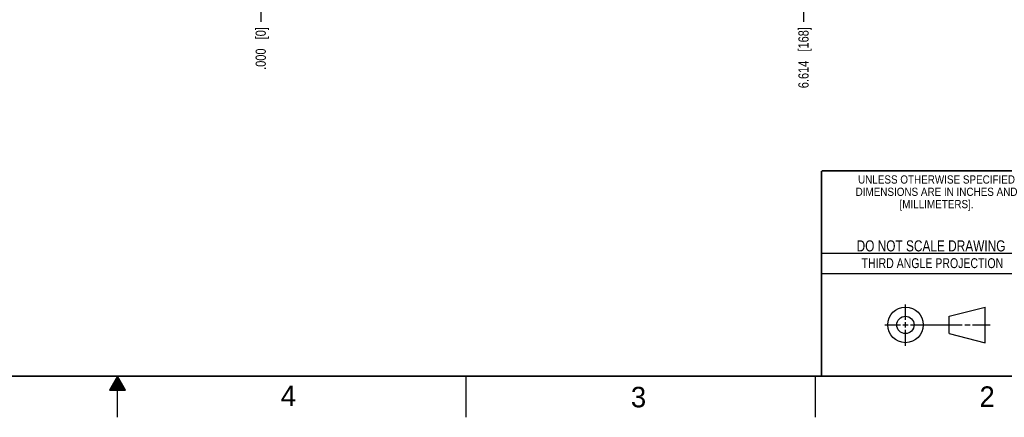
# Model space of a CAD drawing. Header units: inches. Extents: x 0 to 34, y 0 to 22.
# Tile 50 of 108: x 15.8 to 27.8, y 0 to 4.8. Entities that reach past the tile are written whole.
import ezdxf

# ---------------------------------------------------------------- set-up
doc = ezdxf.new("R2010")
doc.units = ezdxf.units.IN
doc.header["$LTSCALE"] = 1.87
doc.header["$MEASUREMENT"] = 0
doc.layers.get('0').update_dxf_attribs({"linetype": 'CONTINUOUS'})
doc.layers.add('DIMENSIONS', color=7, linetype='CONTINUOUS')
doc.styles.get("Standard").update_dxf_attribs({"font": 'txt', "width": 0.8})
doc.styles.add('TEXTSTYLE_2', font='txt')
doc.styles.add('TEXTSTYLE_3', font='txt', dxfattribs={"width": 0.9})
doc.dimstyles.new('DIMSTYLE_4', dxfattribs={"dimtxt": 0.125, "dimasz": 0.18, "dimexe": 0.18, "dimexo": 0.0625, "dimgap": 0.09, "dimtad": 0, "dimtih": 1, "dimtoh": 1, "dimdec": 3, "dimzin": 4, "dimdsep": 46, "dimtxsty": 'STANDARD', "dimblk": '_FILLED', "dimblk1": '_FILLED', "dimblk2": '_FILLED', "dimcen": 0.09, "dimadec": 0, "dimazin": 0, "dimtp": 0.01, "dimtm": 0.01, "dimtfac": 1, "dimtdec": 3, "dimtofl": 0, "dimtmove": 0, "dimatfit": 3, "dimldrblk": '_FILLED', "dimfxl": 1, "dimtolj": 1, "dimtzin": 4, "dimarcsym": 0})

# ---------------------------------------------------------------- blocks, each defined once
blk = doc.blocks.new('*D12')
at = {"layer": 'DIMENSIONS', "color": 2, "linetype": 'CONTINUOUS'}
blk.add_line((25.358, 6.719), (25.358, 4.814), dxfattribs=at)
at = {"layer": 'DIMENSIONS', "color": 2, "linetype": 'CONTINUOUS', "insert": (25.296, 4.751), "char_height": 0.125, "width": 1.125, "attachment_point": 3, "rotation": 90, "line_spacing_factor": 0.9}
blk.add_mtext('6.614{\\Ftxt.shx;\\W1.000000;\\H0.125000; }[168]', dxfattribs=at)
blk = doc.blocks.new('_FILLED')
at = {"color": 0, "linetype": 'BYBLOCK'}
blk.add_solid([(0, 0), (-1, 0.174), (-1, -0.174)], dxfattribs=at)
blk = doc.blocks.new('*D13')
at = {"layer": 'DIMENSIONS', "color": 2, "linetype": 'CONTINUOUS'}
blk.add_line((18.744, 5.439), (18.744, 4.814), dxfattribs=at)
at = {"layer": 'DIMENSIONS', "color": 2, "linetype": 'CONTINUOUS', "insert": (18.682, 4.751), "char_height": 0.125, "width": 0.825, "attachment_point": 3, "rotation": 90, "line_spacing_factor": 0.9}
blk.add_mtext('.000{\\Ftxt.shx;\\W1.000000;\\H0.125000; }[0]', dxfattribs=at)

msp = doc.modelspace()

# ---------------------------------------------------------------- linework, layer by layer
at = {"color": 2, "linetype": 'CONTINUOUS'}
for p, q in [((25.58, 2), (28.38, 2)), ((25.58, 1.75), (28.38, 1.75)), ((26.6016, 1.1882), (26.6016, 1.375)), ((26.3514, 1.1257), (26.5391, 1.1257)), ((26.5703, 1.1257), (26.6328, 1.1257)), ((26.6016, 1.0944), (26.6016, 1.1569)), ((26.6641, 1.1257), (27.2943, 1.1257)), ((27.3256, 1.1257), (27.3881, 1.1257)), ((27.4193, 1.1257), (27.6351, 1.1257)), ((26.6016, 0.8704), (26.6016, 1.0632)), ((17, 0.5), (16.902, 0.3303)), ((16.9885, 0.48), (17.0116, 0.48)), ((16.9942, 0.49), (17.0058, 0.49)), ((17.098, 0.3303), (17, 0.5)), ((17, 0), (17, 0.5)), ((21.25, 0), (21.25, 0.5)), ((25.5, 0.5), (25.5, 0)), ((16.9192, 0.36), (17.0808, 0.36)), ((16.925, 0.37), (17.0751, 0.37)), ((16.9307, 0.38), (17.0693, 0.38)), ((16.9365, 0.39), (17.0635, 0.39)), ((16.9423, 0.4), (17.0578, 0.4)), ((16.9481, 0.41), (17.052, 0.41)), ((16.9538, 0.42), (17.0462, 0.42)), ((16.9596, 0.43), (17.0404, 0.43)), ((16.9654, 0.44), (17.0347, 0.44)), ((16.9712, 0.45), (17.0289, 0.45)), ((16.9769, 0.46), (17.0231, 0.46)), ((16.9827, 0.47), (17.0173, 0.47)), ((16.902, 0.3303), (17.098, 0.3303)), ((16.9076, 0.34), (17.0924, 0.34)), ((16.9134, 0.35), (17.0866, 0.35))]:
    msp.add_line(p, q, dxfattribs=at)
at = {"color": 7, "linetype": 'CONTINUOUS'}
for p, q in [((27.1331, 1.23), (27.5726, 1.3428)), ((27.5726, 0.9086), (27.5726, 1.3428)), ((27.1331, 1.02), (27.1331, 1.23)), ((27.1331, 1.02), (27.5726, 0.9086))]:
    msp.add_line(p, q, dxfattribs=at)
at = {"color": 7, "linetype": 'CONTINUOUS', "const_width": 0.02}
for points in [[(25.58, 3), (33.5, 3)], [(25.58, 3), (25.58, 0.5)], [(0.5, 0.5), (33.5, 0.5)]]:
    msp.add_lwpolyline(points, dxfattribs=at)
at = {"color": 7, "linetype": 'CONTINUOUS'}
for centre, radius in [((26.6016, 1.1257), 0.2171), ((26.601, 1.125), 0.105)]:
    msp.add_circle(centre, radius, dxfattribs=at)

# ---------------------------------------------------------------- texts
at = {"color": 2, "linetype": 'CONTINUOUS', "line_spacing_factor": 0.9}
for s, insert, char_height, width, attachment_point, style in [('UNLESS OTHERWISE SPECIFIED', (26.9799, 2.9459), 0.1, 2.34, 2, 'TEXTSTYLE_3'), ('DIMENSIONS ARE IN INCHES AND', (26.9799, 2.7959), 0.1, 2.52, 2, 'TEXTSTYLE_3'), ('[MILLIMETERS].', (26.9799, 2.6459), 0.1, 1.26, 2, 'TEXTSTYLE_3'), ('4', (18.9884, 0.3869), 0.25, 0.25, 1, 'TEXTSTYLE_2'), ('3', (23.2555, 0.371), 0.25, 0.25, 1, 'TEXTSTYLE_2'), ('2', (27.5035, 0.3763), 0.25, 0.25, 1, 'TEXTSTYLE_2')]:
    msp.add_mtext(s, dxfattribs=dict(at, insert=insert, char_height=char_height, width=width, attachment_point=attachment_point, style=style))
at = {"color": 7, "linetype": 'CONTINUOUS', "insert": (26.9127, 2.1549), "char_height": 0.135, "width": 2.16, "attachment_point": 2, "line_spacing_factor": 0.9}
msp.add_mtext('DO NOT SCALE DRAWING', dxfattribs=at)
at = {"color": 2, "linetype": 'CONTINUOUS', "insert": (26.9296, 1.9368), "char_height": 0.12, "width": 2.112, "attachment_point": 2, "line_spacing_factor": 0.9}
msp.add_mtext('THIRD ANGLE PROJECTION', dxfattribs=at)

# ---------------------------------------------------------------- dimensions: what is measured, and where the dimension line sits
at = {"layer": 'DIMENSIONS', "color": 2, "linetype": 'CONTINUOUS'}
for feature_location, offset, origin, picture, middle in [((25.3582, 6.7191), (0, -1.9055), (18.744, 5.5011), '*D12', (25.4926, 3.9204)), ((18.7440468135, 5.4385507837), (0, -0.625), (18.7440468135, 5.5010507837), '*D13', (18.8560652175, 4.1150516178))]:
    dim = msp.add_ordinate_dim(feature_location=feature_location, offset=offset, dtype=1, origin=origin, dimstyle='DIMSTYLE_4', dxfattribs=at)
    dim.commit()
    dim.dimension.update_dxf_attribs({"geometry": picture, "text_midpoint": middle})

doc.saveas('drawing.dxf')
